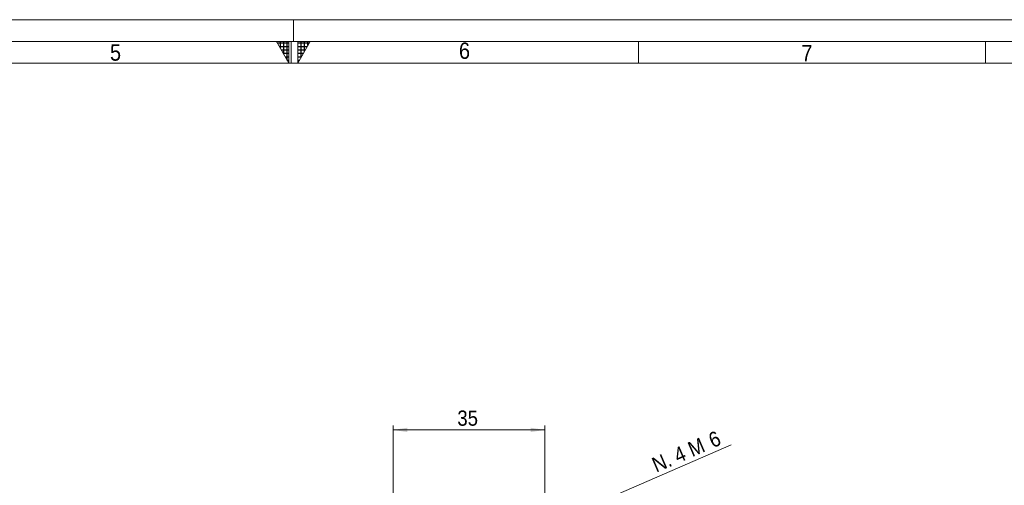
# Model space of a CAD drawing. Header units: millimetres. Extents: x 10 to 831, y 10 to 584.
# Tile 12 of 13: x 357 to 584, y 477 to 584. Entities that reach past the tile are written whole.
import ezdxf

# ---------------------------------------------------------------- set-up
doc = ezdxf.new("R2010")
doc.units = ezdxf.units.MM
doc.linetypes.add('SLD-Centro', pattern=[19.05, 15.24, -1.27, 1.27, -1.27])
doc.linetypes.add('SLD-Solido', pattern=[0])
doc.styles.add('SLDTEXTSTYLE0', font='GOTHIC.TTF', dxfattribs={"width": 0.913})
doc.dimstyles.new('SLDDIMSTYLE2', dxfattribs={"dimtxt": 3.5, "dimasz": 3.302, "dimexe": 0, "dimexo": 0.0625, "dimgap": 0.875, "dimtad": 1, "dimrnd": 1e-09, "dimzin": 12, "dimdsep": 46, "dimtxsty": 'SLDTEXTSTYLE0', "dimsah": 1, "dimcen": 0.09, "dimadec": 0, "dimazin": 3, "dimtfac": 1, "dimtofl": 0, "dimtmove": 0, "dimatfit": 3, "dimfxl": 0, "dimfrac": 2, "dimtolj": 1, "dimtzin": 12, "dimarcsym": 0})
doc.dimstyles.new('SLDDIMSTYLE6', dxfattribs={"dimtxt": 3.5, "dimasz": 3.302, "dimexe": 0, "dimexo": 0.0625, "dimgap": 0.875, "dimtad": 1, "dimrnd": 1e-09, "dimzin": 12, "dimdsep": 46, "dimtxsty": 'SLDTEXTSTYLE0', "dimblk1": 'NONE', "dimsah": 1, "dimcen": 0, "dimadec": 0, "dimazin": 3, "dimtfac": 1, "dimtmove": 0, "dimatfit": 3, "dimldrblk": 'NONE', "dimfxl": 0, "dimfrac": 2, "dimtolj": 1, "dimtzin": 12, "dimarcsym": 0})

# ---------------------------------------------------------------- blocks, each defined once
blk = doc.blocks.new('_D_12')
at = {"color": 7, "linetype": 'SLD-Solido', "lineweight": 0}
for q in [(521.37, 486.1), (475.71, 466.37)]:
    blk.add_line((481.22, 468.75), q, dxfattribs=at)
blk.add_solid([(481.22, 468.75), (484.45, 469.6), (484.05, 470.53)], dxfattribs=at)
at = {"color": 7, "linetype": 'SLD-Solido', "lineweight": 0, "char_height": 3.5, "attachment_point": 1, "rotation": 23.3722, "style": 'SLDTEXTSTYLE0'}
for s, insert in [('N. 4 M', (502.73, 482.91)), ('6', (515.77, 488.55))]:
    blk.add_mtext(s, dxfattribs=dict(at, insert=insert))
blk = doc.blocks.new('_NONE')
blk = doc.blocks.new('_D_14')
at = {"color": 7, "linetype": 'SLD-Solido', "lineweight": 0}
for p, q in [((443.47, 416.06), (443.47, 490.56)), ((478.47, 416.06), (478.47, 490.56)), ((443.47, 489.56), (478.47, 489.56))]:
    blk.add_line(p, q, dxfattribs=at)
for points in [[(443.47, 489.56), (446.77, 489.06), (446.77, 490.07)], [(478.47, 489.56), (475.17, 490.07), (475.17, 489.06)]]:
    blk.add_solid(points, dxfattribs=at)
at = {"color": 7, "linetype": 'SLD-Solido', "lineweight": 0, "insert": (458.29, 494.03), "char_height": 3.5, "attachment_point": 1, "style": 'SLDTEXTSTYLE0'}
blk.add_mtext('35', dxfattribs=at)

msp = doc.modelspace()

# ---------------------------------------------------------------- hatches: boundary and pattern name
at = {"linetype": 'Continuous'}
h = msp.add_hatch(dxfattribs=at)
h.set_pattern_fill('NET', scale=0.25, style=0)
h.paths.add_polyline_path([(419.5, 579), (419.5, 574), (416.61325, 579)], flags=0)
h = msp.add_hatch(dxfattribs=at)
h.set_pattern_fill('NET', scale=0.25, style=0)
h.paths.add_polyline_path([(421.5, 579), (421.5, 574), (424.38675, 579)], flags=0)

# ---------------------------------------------------------------- linework, layer by layer
at = {"color": 7, "linetype": 'SLD-Solido', "lineweight": 0}
for p, q in [((831, 584), (10, 584)), ((826, 579), (15, 579)), ((416.61325, 579), (419.5, 579)), ((419.5, 574), (416.61325, 579)), ((419.5, 579), (419.5, 574)), ((420, 574), (420, 579)), ((421.5, 579), (424.38675, 579)), ((421.5, 574), (424.38675, 579)), ((421.5, 579), (421.5, 574)), ((500, 574), (500, 579)), ((580, 579), (580, 574))]:
    msp.add_line(p, q, dxfattribs=at)
at = {"color": 7, "linetype": 'SLD-Centro', "lineweight": 0}
msp.add_line((420.5, 584), (420.5, 579), dxfattribs=at)
at = {"color": 7, "linetype": 'SLD-Solido', "lineweight": 15}
msp.add_line((821, 574), (20, 574), dxfattribs=at)

# ---------------------------------------------------------------- texts
at = {"color": 7, "linetype": 'Continuous', "lineweight": 0, "char_height": 3.762, "attachment_point": 1, "style": 'SLDTEXTSTYLE0'}
for s, insert in [('6', (458.65242, 578.7377)), ('5', (378.24997, 578.32185)), ('7', (537.55138, 578.18251))]:
    msp.add_mtext(s, dxfattribs=dict(at, insert=insert))

# ---------------------------------------------------------------- dimensions: what is measured, and where the dimension line sits
at = {"color": 7, "linetype": 'SLD-Solido', "lineweight": 0}
dim = msp.add_linear_dim(base=(478.46714, 489.56343), p1=(443.46714, 415.06343), p2=(478.46714, 415.06343), angle=0, dimstyle='SLDDIMSTYLE2', dxfattribs=at)
dim.commit()
dim.dimension.update_dxf_attribs({"geometry": '_D_14', "text_midpoint": (460.874, 489.56343), "dimtype": 160})
dim = msp.add_diameter_dim_2p(p1=(475.7133, 466.37332), p2=(481.22098, 468.75354), text='N. 4 M<>', dimstyle='SLDDIMSTYLE6', override={"dimpost": '<>'}, dxfattribs=at)
dim.commit()
dim.dimension.update_dxf_attribs({"geometry": '_D_12', "text_midpoint": (512.30154, 482.18541), "dimtype": 163})

doc.saveas('drawing.dxf')
